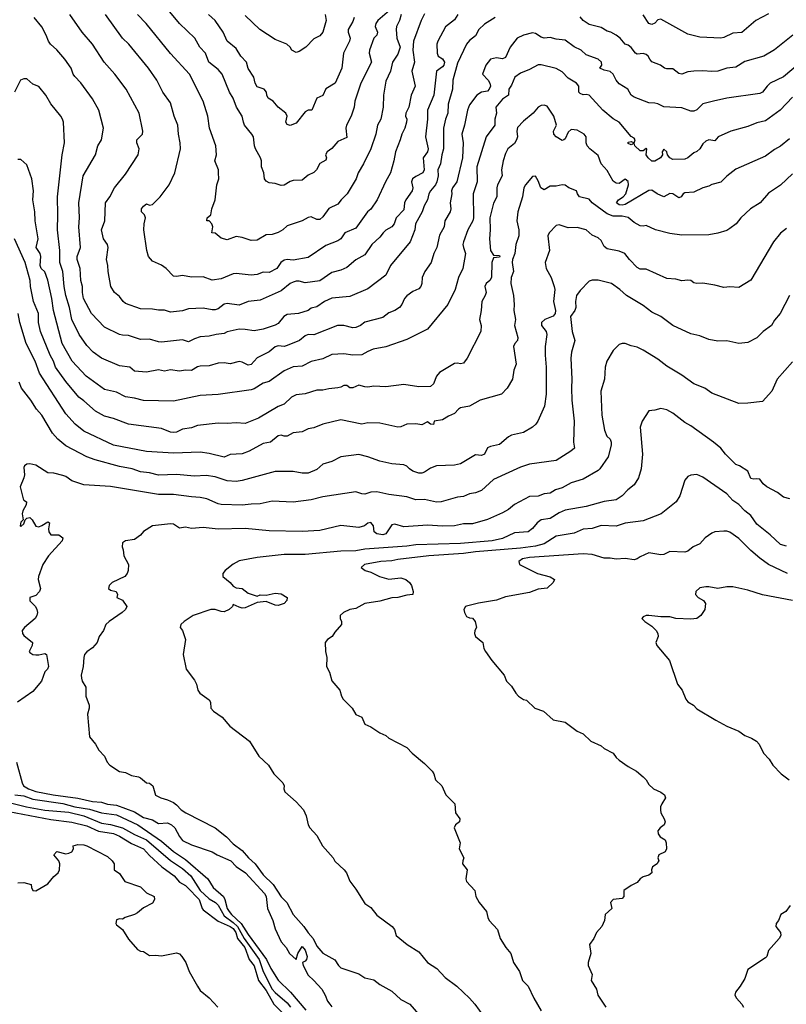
# Model space of a CAD drawing. Header units: metres. Extents: x -46681 to -43747, y -240911 to -237677.
# Tile 110 of 256: x -45780 to -45652, y -240269 to -240104. Entities that reach past the tile are written whole.
import ezdxf

# ---------------------------------------------------------------- set-up
doc = ezdxf.new("R2010")
doc.units = ezdxf.units.M
doc.layers.add('CONTOUR_INDEX', color=1, linetype='Continuous')
doc.layers.add('CONTOUR_INTER', color=3, linetype='Continuous')

msp = doc.modelspace()

# ---------------------------------------------------------------- linework, layer by layer
at = {"layer": 'CONTOUR_INDEX'}
for points, elevation in [([(-45718.1, -240102.55), (-45720.41, -240104.52), (-45720.77, -240105.02), (-45720.88, -240105.52), (-45720.47, -240106.52), (-45720.58, -240107.02), (-45721.1, -240107.52), (-45721.81, -240109.52), (-45721.86, -240110.02), (-45721.49, -240111.52), (-45723.26, -240115.02), (-45724.25, -240118.02), (-45724.39, -240119.02), (-45724.89, -240120.52), (-45725.67, -240122.02), (-45725.78, -240122.52), (-45725.6, -240124.13), (-45727.1, -240124.76), (-45728.1, -240125.95), (-45728.9, -240126.52), (-45729.16, -240127.02), (-45728.99, -240127.52), (-45729.1, -240127.88), (-45730.1, -240128.45), (-45730.66, -240129.52), (-45731.1, -240129.97), (-45732.1, -240130.41), (-45733.1, -240131.25), (-45734.6, -240131.29), (-45735.1, -240131.45), (-45736.1, -240132.06), (-45736.6, -240132.13), (-45737.6, -240131.78), (-45738.6, -240131.68), (-45739.1, -240131.39), (-45739.38, -240131.02), (-45739.47, -240130.02), (-45739.88, -240129.02), (-45739.87, -240128.02), (-45740.03, -240127.52), (-45740.89, -240126.02), (-45741.05, -240125.52), (-45741.24, -240124.02), (-45741.49, -240123.52), (-45742.69, -240122.02), (-45742.91, -240121.52), (-45743.09, -240120.52), (-45744.06, -240119.02), (-45744.61, -240117.52), (-45745.24, -240116.52), (-45746.46, -240113.52), (-45747.1, -240112.71), (-45748.68, -240111.52), (-45749.25, -240110.02), (-45750.16, -240109.02), (-45751.03, -240107.52), (-45753.58, -240105.02), (-45756.6, -240101.44)], 105), ([(-45649.1, -240111.03), (-45652.6, -240113.98), (-45654.83, -240115.02), (-45655.35, -240115.52), (-45656.1, -240116.55), (-45656.6, -240116.77), (-45662.1, -240117.54), (-45664.32, -240118.02), (-45666.1, -240118.5), (-45667.1, -240119.47), (-45667.6, -240119.68), (-45668.1, -240119.69), (-45669.6, -240119.17), (-45672.6, -240119), (-45673.6, -240118.49), (-45674.1, -240118.34), (-45675.1, -240118.33), (-45677.6, -240117.35), (-45678.1, -240117.02), (-45678.63, -240116.02), (-45680.1, -240115.13), (-45680.58, -240114.52), (-45681.1, -240113.49), (-45681.6, -240113.05), (-45682.6, -240112.86), (-45683.3, -240112.52), (-45682.99, -240112.02), (-45683.06, -240111.52), (-45683.62, -240111.02), (-45685.6, -240110.3), (-45686.42, -240109.52), (-45687.6, -240108.97), (-45689.1, -240107.82), (-45690.6, -240107.69), (-45691.6, -240107.36), (-45692.6, -240107.51), (-45693.1, -240107.34), (-45694.1, -240106.71), (-45694.6, -240106.59), (-45696.1, -240107.01), (-45697.14, -240107.52), (-45698.3, -240109.02), (-45699.1, -240110.74), (-45699.6, -240110.94), (-45700.6, -240110.81), (-45701.6, -240111.01), (-45702.36, -240112.02), (-45702.96, -240113.52), (-45701.96, -240114.52), (-45701.69, -240115.02), (-45701.62, -240115.52), (-45701.79, -240116.02), (-45702.1, -240116.36), (-45703.1, -240116.55), (-45703.9, -240117.02), (-45705.1, -240118.67), (-45705.45, -240119.52), (-45705.95, -240122.02), (-45706.39, -240123.52), (-45706.17, -240125.02), (-45706.25, -240127.52), (-45707.22, -240131.52), (-45707.95, -240132.52), (-45708.09, -240133.02), (-45708.05, -240133.52), (-45708.33, -240135.02), (-45708.22, -240136.02), (-45708.35, -240136.52), (-45709.21, -240138.02), (-45709.32, -240139.02), (-45710.1, -240140.46), (-45710.55, -240142.52), (-45711.04, -240143.52), (-45711.54, -240145.02), (-45712.55, -240146.52), (-45713.02, -240147.52), (-45713.05, -240148.52), (-45713.24, -240149.02), (-45713.6, -240149.42), (-45714.6, -240149.83), (-45715.6, -240150.55), (-45715.96, -240151.02), (-45716.39, -240152.02), (-45716.82, -240152.52), (-45717.58, -240153.02), (-45718.6, -240153.42), (-45719.6, -240154.18), (-45722.6, -240154.99), (-45723.31, -240155.52), (-45724.1, -240155.86), (-45724.6, -240155.94), (-45726.1, -240155.52), (-45727.19, -240155.52), (-45731.1, -240157.07), (-45732.1, -240157.02), (-45732.6, -240157.26), (-45733.52, -240158.02), (-45735.6, -240158.89), (-45736.1, -240159.05), (-45737.1, -240158.92), (-45737.6, -240159.09), (-45738.6, -240159.95), (-45740.6, -240160.96), (-45741.6, -240162.06), (-45742.1, -240162.16), (-45743.1, -240161.66), (-45743.6, -240161.55), (-45745.1, -240161.94), (-45746.1, -240161.79), (-45747.1, -240161.83), (-45748.6, -240162.27), (-45750.1, -240162.34), (-45750.6, -240162.46), (-45751.6, -240163.06), (-45752.6, -240163.01), (-45753.6, -240163.16), (-45755.1, -240162.96), (-45756.1, -240163.15), (-45757.1, -240162.96), (-45759.1, -240163.35), (-45761.1, -240163.17), (-45761.86, -240162.52), (-45763.6, -240162.29), (-45766.6, -240161), (-45768.04, -240160.02), (-45769.1, -240158.88), (-45770.36, -240157.02), (-45771.59, -240154.52), (-45771.98, -240152.52), (-45772.59, -240150.52), (-45772.85, -240149.02), (-45773.06, -240146.52), (-45773.59, -240145.02), (-45773.58, -240143.02), (-45773.99, -240139.52), (-45773.91, -240137.02), (-45773.99, -240134.02), (-45773.17, -240127.02), (-45772.8, -240125.02), (-45772.99, -240121.52), (-45773.12, -240121.02), (-45773.44, -240120.52), (-45775.1, -240118.49), (-45775.94, -240117.02), (-45777.1, -240115.59), (-45778.1, -240115.2), (-45779.1, -240114.3), (-45779.6, -240114.27), (-45780.14, -240114.52), (-45781.16, -240116.52)], 100), ([(-45651.61, -240150.52), (-45653.16, -240153.52), (-45654.1, -240154.65), (-45654.62, -240155.52), (-45656.02, -240156.52), (-45657.1, -240157.62), (-45658.6, -240158.39), (-45660.1, -240158.55), (-45662.1, -240158.1), (-45663.6, -240158.17), (-45665.1, -240157.85), (-45666.6, -240157.28), (-45668.1, -240156.95), (-45671.11, -240155.52), (-45673.13, -240154.02), (-45674.6, -240153.28), (-45676.1, -240152.18), (-45678.85, -240150.52), (-45679.95, -240149.52), (-45681.36, -240148.52), (-45683.6, -240147.95), (-45684.6, -240147.96), (-45685.1, -240148.15), (-45686.6, -240149.67), (-45687.2, -240150.52), (-45687.39, -240151.52), (-45687.33, -240152.52), (-45687.5, -240153.02), (-45688.23, -240154.02), (-45687.95, -240156.52), (-45687.51, -240158.02), (-45688.07, -240160.02), (-45688.19, -240161.02), (-45687.98, -240164.52), (-45688.07, -240166.02), (-45688, -240168.02), (-45687.63, -240171.52), (-45687.73, -240175.02), (-45687.57, -240176.02), (-45688.14, -240176.52), (-45690.6, -240178.13), (-45695.1, -240178.72), (-45696.6, -240179.23), (-45701.1, -240181.28), (-45703.1, -240183.12), (-45704.1, -240183.53), (-45705.1, -240183.7), (-45706.1, -240184.15), (-45707.1, -240184.23), (-45709.83, -240185.02), (-45710.6, -240185.08), (-45712.6, -240184.64), (-45714.1, -240184.69), (-45715.6, -240184.18), (-45718.6, -240183.78), (-45720.6, -240183.34), (-45721.6, -240183.4), (-45722.6, -240183.73), (-45723.1, -240183.69), (-45724.1, -240183.34), (-45729.6, -240184.19), (-45731.6, -240184.7), (-45734.6, -240185.05), (-45738.1, -240184.93), (-45740.1, -240185.36), (-45741.6, -240185.38), (-45743.1, -240185.58), (-45746.6, -240185.44), (-45747.1, -240185.35), (-45749.03, -240184.52), (-45750.1, -240184.27), (-45751.6, -240184.2), (-45754.6, -240183.79), (-45757.1, -240183.81), (-45765.1, -240182.48), (-45769.6, -240182.16), (-45771.6, -240181.52), (-45772.6, -240180.79), (-45773.1, -240180.61), (-45774.6, -240180.25), (-45775.6, -240180.19), (-45777.6, -240178.86), (-45778.6, -240178.67), (-45779.1, -240178.71), (-45779.49, -240179.02), (-45779.6, -240179.29), (-45779.51, -240180.52), (-45779.59, -240181.02), (-45780.22, -240182.52), (-45779.73, -240184.52), (-45779.6, -240184.74), (-45779.13, -240185.02), (-45779.22, -240185.52), (-45779.77, -240186.52), (-45779.86, -240187.02), (-45779.73, -240188.02), (-45780.1, -240188.43), (-45780.22, -240189.02), (-45780.1, -240189.16), (-45779.6, -240188.68), (-45779.37, -240188.02), (-45779.1, -240187.75), (-45778.6, -240187.61), (-45778.2, -240188.02), (-45777.6, -240189.08), (-45777.1, -240189.18), (-45776.6, -240189), (-45775.6, -240188.36), (-45775.31, -240188.52), (-45775.49, -240189.52), (-45775.42, -240190.02), (-45775.1, -240190.51), (-45773.75, -240190.52), (-45773.1, -240191.02), (-45773.18, -240191.52), (-45775.47, -240194.02), (-45776.41, -240195.52), (-45777.14, -240197.52), (-45777.18, -240198.02), (-45776.83, -240199.52), (-45776.97, -240200.02), (-45777.6, -240200.68), (-45778.59, -240201.02), (-45778.6, -240201.59), (-45777.68, -240202.52), (-45777.44, -240203.02), (-45777.3, -240203.52), (-45777.41, -240204.02), (-45777.73, -240204.52), (-45779.51, -240206.02), (-45779.86, -240206.52), (-45779.85, -240207.02), (-45779.6, -240207.39), (-45778.16, -240208.52), (-45778.19, -240209.02), (-45778.73, -240210.02), (-45778.6, -240210.2), (-45778.12, -240210.52), (-45777.6, -240210.61), (-45777.1, -240210.62), (-45776.1, -240210.37), (-45775.81, -240210.52), (-45775.48, -240212.52), (-45775.62, -240213.02), (-45776.1, -240213.42), (-45776.65, -240215.02), (-45778.1, -240216.74), (-45780.68, -240218.52)], 95), ([(-45651.1, -240201.51), (-45656.1, -240200.55), (-45658.6, -240199.81), (-45661.1, -240199.24), (-45662.1, -240199.22), (-45663.6, -240199.48), (-45665.1, -240199.21), (-45665.6, -240199.25), (-45666.6, -240199.41), (-45667.29, -240200.02), (-45667.33, -240200.52), (-45666.86, -240201.02), (-45666, -240201.52), (-45665.63, -240202.02), (-45665.78, -240203.02), (-45666.44, -240204.02), (-45667.1, -240204.5), (-45668.1, -240204.61), (-45670.6, -240204.5), (-45671.6, -240204.24), (-45673.1, -240204.23), (-45675.1, -240204), (-45675.6, -240204.03), (-45676.1, -240204.27), (-45676.27, -240204.52), (-45675.82, -240205.02), (-45674.6, -240205.83), (-45673.9, -240206.52), (-45673.64, -240207.02), (-45673.58, -240207.52), (-45673.97, -240208.52), (-45673.77, -240209.02), (-45671.69, -240211.52), (-45670.33, -240215.52), (-45669.54, -240216.52), (-45668.92, -240218.02), (-45668.6, -240218.43), (-45667.66, -240219.02), (-45667.1, -240219.6), (-45663.94, -240221.52), (-45662.1, -240222.55), (-45660.1, -240223.36), (-45659.1, -240224.07), (-45657.96, -240224.52), (-45657.11, -240225.02), (-45656.7, -240225.52), (-45655.94, -240227.02), (-45655.04, -240228.02), (-45654.4, -240229.02), (-45652.99, -240230.52), (-45651.68, -240231.52)], 90), ([(-45780.81, -240228.52), (-45779.9, -240232.02), (-45779.65, -240232.52), (-45778.82, -240233.02), (-45777.6, -240233.46), (-45774.72, -240234.02), (-45770.6, -240234.56), (-45768.1, -240235.14), (-45766.6, -240235.25), (-45765.6, -240235.55), (-45764.1, -240235.74), (-45761.1, -240236.87), (-45759.6, -240237.81), (-45758.1, -240238.16), (-45757.1, -240238.77), (-45755.6, -240238.67), (-45754.91, -240239.02), (-45754.36, -240239.52), (-45753.6, -240240.98), (-45753.1, -240241.63), (-45751.6, -240242.38), (-45748.1, -240243.51), (-45747.31, -240244.02), (-45745.02, -240245.02), (-45744.1, -240246), (-45742.56, -240247.02), (-45739.37, -240250.52), (-45739.12, -240251.02), (-45738.85, -240253.02), (-45737.99, -240255.02), (-45737.6, -240256.39), (-45736.6, -240258.59), (-45735.74, -240259.52), (-45735.2, -240260.52), (-45734.1, -240261.52), (-45733.82, -240260.52), (-45733.1, -240259.38), (-45732.6, -240259.95), (-45732.23, -240261.02), (-45732.37, -240261.52), (-45732.6, -240261.8), (-45733.03, -240262.02), (-45732.93, -240262.52), (-45732.1, -240264.16), (-45731.1, -240265.06), (-45729.81, -240266.52), (-45729.22, -240267.52), (-45728.82, -240268.52), (-45728.44, -240269.02), (-45728.1, -240269.42)], 95), ([(-45651.48, -240252.52), (-45652.21, -240253.52), (-45653.06, -240254.02), (-45653.47, -240255.02), (-45653.84, -240255.52), (-45653.9, -240256.02), (-45653.12, -240257.02), (-45653.09, -240257.52), (-45653.35, -240258.02), (-45655.12, -240260.02), (-45655.39, -240261.02), (-45655.6, -240261.25), (-45658.6, -240263.2), (-45659.1, -240264.73), (-45659.88, -240266.02), (-45660.66, -240267.02), (-45660.76, -240267.52), (-45660.48, -240268.02), (-45659.6, -240269.02), (-45659.33, -240269.52)], 90)]:
    msp.add_lwpolyline(points, dxfattribs=dict(at, elevation=elevation))
at = {"layer": 'CONTOUR_INTER'}
for points, elevation in [([(-45700.79, -240104.02), (-45702.6, -240105.15), (-45703.56, -240106.02), (-45704.1, -240107.09), (-45705.1, -240107.87), (-45705.63, -240108.52), (-45707.1, -240111.69), (-45707.89, -240114.52), (-45707.97, -240116.02), (-45708.68, -240118.52), (-45708.7, -240120.02), (-45709.14, -240121.02), (-45709.43, -240122.52), (-45709.44, -240126.02), (-45709.72, -240127.02), (-45709.94, -240128.52), (-45710.42, -240129.52), (-45710.36, -240130.52), (-45710.54, -240131.52), (-45710.77, -240132.02), (-45711.65, -240133.02), (-45711.88, -240133.52), (-45712.13, -240134.52), (-45712.71, -240135.52), (-45713.01, -240136.52), (-45714.12, -240138.52), (-45714.24, -240139.52), (-45715.04, -240141.52), (-45718.3, -240145.52), (-45719.1, -240147.1), (-45722.1, -240149.4), (-45725.1, -240150.66), (-45728.1, -240150.97), (-45729.34, -240151.52), (-45730.6, -240152.39), (-45731.6, -240152.62), (-45732.1, -240153.03), (-45733.7, -240153.52), (-45735.6, -240153.72), (-45736.12, -240154.02), (-45737.1, -240155.19), (-45737.6, -240155.49), (-45739.6, -240156.16), (-45741.1, -240156.42), (-45742.6, -240156.18), (-45743.6, -240156.16), (-45745.6, -240156.59), (-45746.1, -240156.85), (-45747.44, -240157.02), (-45748.6, -240157.33), (-45750.1, -240157.43), (-45751.1, -240157.74), (-45752.1, -240158.25), (-45753.1, -240157.93), (-45756.6, -240158.3), (-45757.1, -240158.27), (-45758.6, -240157.82), (-45760.1, -240157.87), (-45762.1, -240157.23), (-45763.1, -240157.17), (-45763.6, -240157.02), (-45766.1, -240155.79), (-45768.32, -240153.52), (-45769.62, -240151.02), (-45769.8, -240150.02), (-45769.79, -240149.02), (-45770.07, -240148.02), (-45770.2, -240146.02), (-45770.69, -240144.52), (-45770.67, -240144.02), (-45770.14, -240142.52), (-45770.43, -240139.02), (-45770.32, -240137.52), (-45770.4, -240135.02), (-45769.71, -240130.52), (-45767.63, -240127.02), (-45767.22, -240125.52), (-45766.64, -240124.52), (-45766.28, -240122.52), (-45767.05, -240119.52), (-45768.1, -240117.64), (-45770.1, -240114.94), (-45771.1, -240113.92), (-45771.36, -240113.52), (-45771.68, -240112.52), (-45772.75, -240111.02), (-45774.1, -240109.42), (-45775.13, -240108.52), (-45775.47, -240108.02), (-45775.85, -240107.02), (-45776.6, -240105.62), (-45777.86, -240104.02)], 101), ([(-45707.06, -240103.52), (-45707.6, -240104.41), (-45709.1, -240105.59), (-45710.41, -240108.02), (-45710.54, -240108.52), (-45710.52, -240110.02), (-45710.34, -240110.52), (-45709.6, -240110.93), (-45709.29, -240111.52), (-45709.4, -240112.02), (-45709.6, -240112.3), (-45710.6, -240113.02), (-45711.08, -240117.02), (-45712.12, -240119.52), (-45712.11, -240121.02), (-45712.46, -240124.02), (-45712.03, -240126.02), (-45712.14, -240126.52), (-45712.87, -240127.52), (-45712.67, -240129.52), (-45712.92, -240130.02), (-45714.1, -240130.6), (-45714.64, -240131.02), (-45714.79, -240131.52), (-45714.56, -240132.52), (-45714.7, -240133.02), (-45715.76, -240134.52), (-45715.95, -240135.02), (-45716.1, -240136.18), (-45717.34, -240137.52), (-45717.7, -240138.52), (-45718.1, -240139.04), (-45719.1, -240139.59), (-45719.56, -240140.02), (-45720.1, -240140.75), (-45721.45, -240142.02), (-45722.6, -240143.74), (-45724.1, -240144.56), (-45725.6, -240145.83), (-45726.6, -240146.31), (-45728.1, -240146.68), (-45730.1, -240148.07), (-45732.6, -240148.39), (-45733.6, -240148.15), (-45734.1, -240148.13), (-45734.6, -240148.27), (-45735.11, -240148.52), (-45736.6, -240149.76), (-45740.1, -240151.29), (-45742.1, -240151.5), (-45743.6, -240152.12), (-45745.6, -240151.88), (-45746.1, -240151.95), (-45747.1, -240152.73), (-45747.6, -240152.93), (-45748.1, -240152.94), (-45749.6, -240152.66), (-45752.1, -240152.77), (-45753.1, -240153.06), (-45755.1, -240153.28), (-45756.1, -240152.95), (-45757.1, -240152.99), (-45758.1, -240152.79), (-45760.1, -240152.76), (-45762.6, -240151.88), (-45763.01, -240151.52), (-45763.6, -240150.71), (-45764.42, -240150.02), (-45765.08, -240149.02), (-45765.53, -240146.52), (-45765.54, -240145.52), (-45765.81, -240144.52), (-45765.49, -240142.52), (-45765.64, -240142.02), (-45766.26, -240141.02), (-45766.62, -240139.52), (-45766.05, -240138.02), (-45765.96, -240135.02), (-45765.25, -240134.02), (-45764.45, -240132.52), (-45762.6, -240130.23), (-45760.51, -240127.02), (-45760.3, -240126.02), (-45760.74, -240125.02), (-45760.74, -240124.52), (-45759.76, -240123.52), (-45759.71, -240123.02), (-45760.32, -240120.02), (-45762.48, -240116.02), (-45764.37, -240113.52), (-45766.2, -240111.52), (-45768.13, -240108.52), (-45769.85, -240106.52), (-45771.9, -240103.52)], 102), ([(-45712.6, -240103.43), (-45713.17, -240104.52), (-45714.45, -240108.02), (-45714.58, -240109.52), (-45714.28, -240111.52), (-45714.74, -240113.02), (-45714.18, -240115.52), (-45714.87, -240117.02), (-45715.24, -240119.02), (-45715.74, -240120.02), (-45715.78, -240120.52), (-45715.6, -240121.02), (-45715.62, -240121.52), (-45715.91, -240122.52), (-45716.42, -240123.52), (-45716.67, -240124.52), (-45717.5, -240126.52), (-45717.74, -240128.02), (-45718.32, -240130.02), (-45719.16, -240131.52), (-45720.56, -240134.52), (-45721.6, -240136.06), (-45722.17, -240136.52), (-45724.1, -240139.28), (-45725.92, -240140.02), (-45726.6, -240141.02), (-45727.1, -240141.39), (-45729.1, -240142.16), (-45732.1, -240144.19), (-45734.6, -240144.6), (-45735.6, -240144.49), (-45736.1, -240144.64), (-45736.63, -240145.02), (-45737.32, -240146.02), (-45738.6, -240146.65), (-45739.6, -240146.62), (-45740.6, -240147.02), (-45741.6, -240147.12), (-45744.1, -240146.85), (-45744.6, -240146.9), (-45746.6, -240147.74), (-45748.1, -240147.94), (-45749.6, -240147.42), (-45751.6, -240147.44), (-45753.1, -240147.2), (-45754.1, -240147.36), (-45754.6, -240147.29), (-45755.79, -240146.02), (-45756.6, -240145.47), (-45758.1, -240144.8), (-45758.74, -240144.02), (-45759.07, -240143.02), (-45759.54, -240139.52), (-45759.5, -240138.52), (-45759.24, -240137.52), (-45759.41, -240137.02), (-45759.96, -240136.52), (-45759.95, -240136.02), (-45759.6, -240135.57), (-45759.1, -240135.2), (-45758.6, -240135.4), (-45758.1, -240135.31), (-45756.8, -240134.02), (-45755.33, -240132.02), (-45754.34, -240130.02), (-45753.44, -240126.02), (-45753.46, -240125.02), (-45753.75, -240123.52), (-45753.84, -240122.02), (-45754.5, -240120.52), (-45755.1, -240118.32), (-45756.35, -240116.52), (-45757.39, -240114.52), (-45758.79, -240112.52), (-45762.07, -240108.52), (-45763.1, -240107.49), (-45765.97, -240103.52)], 103), ([(-45716.52, -240103.52), (-45716.83, -240104.52), (-45717.33, -240105.52), (-45717.39, -240106.02), (-45717.23, -240107.52), (-45716.72, -240109.02), (-45717.1, -240110.17), (-45717.97, -240111.52), (-45718.31, -240113.02), (-45719.1, -240114.67), (-45719.49, -240117.02), (-45719.54, -240119.02), (-45719.9, -240121.02), (-45720.47, -240122.02), (-45720.75, -240123.52), (-45721.62, -240126.02), (-45722.83, -240128.52), (-45723.72, -240130.02), (-45724.07, -240131.02), (-45725.55, -240133.52), (-45726.57, -240134.52), (-45727.1, -240135.24), (-45728.6, -240135.97), (-45729.6, -240137.37), (-45730.1, -240137.84), (-45730.6, -240137.79), (-45731.6, -240137.37), (-45732.1, -240137.49), (-45733.1, -240138.02), (-45735.6, -240138.85), (-45736.31, -240139.52), (-45737.1, -240140.01), (-45738.1, -240140.32), (-45739.1, -240140.39), (-45740.6, -240141.28), (-45741.6, -240141.34), (-45743.1, -240140.8), (-45744.1, -240140.68), (-45745.6, -240141.24), (-45746.6, -240140.94), (-45747.6, -240140.11), (-45748.15, -240140.02), (-45748, -240139.02), (-45748.16, -240138.52), (-45748.6, -240138.06), (-45749.02, -240138.02), (-45748.94, -240137.52), (-45748.35, -240137.02), (-45748.15, -240136.02), (-45747.6, -240134.54), (-45747.33, -240132.02), (-45747.03, -240131.02), (-45747.04, -240130.02), (-45747.09, -240129.52), (-45747.7, -240128.02), (-45747.37, -240127.02), (-45747.53, -240125.52), (-45748.54, -240122.52), (-45748.87, -240120.52), (-45749.64, -240118.02), (-45751.93, -240113.52), (-45755.1, -240110.05), (-45759.16, -240105.02), (-45760.62, -240103.52)], 104), ([(-45724.41, -240104.02), (-45724.6, -240104.72), (-45725.38, -240106.02), (-45725.37, -240106.52), (-45725.06, -240107.52), (-45725.16, -240108.02), (-45726.19, -240110.02), (-45726.42, -240112.52), (-45727.56, -240115.02), (-45729.1, -240115.94), (-45729.6, -240117.08), (-45730.62, -240117.52), (-45731.48, -240119.52), (-45732.1, -240119.54), (-45732.6, -240119.79), (-45734.1, -240121.72), (-45735.1, -240122.09), (-45735.6, -240121.92), (-45735.78, -240121.52), (-45735.61, -240120.52), (-45735.79, -240120.02), (-45737.09, -240119.02), (-45737.92, -240118.02), (-45738.78, -240117.52), (-45739, -240117.02), (-45739.02, -240116.52), (-45739.41, -240116.02), (-45740.6, -240115.61), (-45740.96, -240115.02), (-45741.18, -240114.02), (-45742.1, -240112.55), (-45742.4, -240111.52), (-45743.33, -240110.52), (-45744.1, -240109.21), (-45745.6, -240108.01), (-45746.27, -240106.52), (-45747.61, -240104.52), (-45748.74, -240103.52)], 106), ([(-45729.25, -240103.52), (-45729.07, -240104.52), (-45729.6, -240106.52), (-45730.1, -240107.11), (-45731.1, -240107.58), (-45732.47, -240109.02), (-45733.6, -240109.71), (-45734.1, -240109.87), (-45734.78, -240109.52), (-45735.07, -240109.02), (-45735.66, -240108.52), (-45737.6, -240107.74), (-45740.13, -240106.02), (-45742.6, -240103.73)], 107), ([(-45651.05, -240107.02), (-45654.1, -240109.44), (-45655.93, -240110.52), (-45659.1, -240111.37), (-45660.6, -240112.32), (-45662.1, -240112.49), (-45663.6, -240113.04), (-45664.6, -240113.08), (-45666.1, -240112.93), (-45667.6, -240113), (-45668.6, -240113.12), (-45669.6, -240113.54), (-45670.1, -240113.43), (-45671.1, -240112.64), (-45672.1, -240112.65), (-45672.5, -240112.52), (-45673.19, -240112.02), (-45674.6, -240111.43), (-45674.98, -240111.02), (-45675.22, -240110.52), (-45675.6, -240110.2), (-45676.1, -240110.05), (-45677.1, -240110.19), (-45677.38, -240110.02), (-45678.1, -240109.04), (-45678.6, -240108.68), (-45679.1, -240108.52), (-45679.91, -240107.52), (-45680.6, -240107.02), (-45681.48, -240106.52), (-45682.1, -240106.34), (-45683.1, -240105.69), (-45685.1, -240105.23), (-45686.09, -240104.52), (-45686.6, -240103.94)], 101), ([(-45655.1, -240103.43), (-45657.25, -240104.52), (-45659.6, -240106.56), (-45661.1, -240106.65), (-45662.6, -240107.38), (-45663.1, -240107.48), (-45666.6, -240107.31), (-45668.6, -240106.82), (-45673.1, -240104.3), (-45673.6, -240104.41), (-45674.1, -240104.97), (-45674.6, -240105.23), (-45675.1, -240105.05), (-45676.1, -240103.61)], 102), ([(-45651.1, -240117.38), (-45653.18, -240119.52), (-45655.6, -240121.29), (-45657.1, -240121.67), (-45658.6, -240122.29), (-45661.4, -240123.02), (-45663.51, -240124.02), (-45664.1, -240124.68), (-45665.1, -240124.5), (-45665.6, -240124.7), (-45666.1, -240125.15), (-45666.6, -240125.98), (-45667.1, -240126.44), (-45667.6, -240126.68), (-45668.59, -240127.52), (-45669.1, -240127.71), (-45671.1, -240127.78), (-45671.63, -240127.52), (-45672.01, -240127.02), (-45672.12, -240126.52), (-45672.6, -240126.08), (-45672.89, -240126.52), (-45672.85, -240127.02), (-45673.16, -240127.52), (-45674.1, -240128.08), (-45674.6, -240128.04), (-45675.25, -240127.52), (-45675.57, -240127.02), (-45675.48, -240126.02), (-45675.6, -240125.93), (-45676.1, -240126.33), (-45676.6, -240126.32), (-45677.47, -240125.52), (-45677.6, -240125.05), (-45678.1, -240125.35), (-45678.6, -240125.12), (-45678.6, -240124.87), (-45678.1, -240124.78), (-45677.6, -240125), (-45677.44, -240124.52), (-45677.6, -240124.24), (-45678.1, -240123.91), (-45680.08, -240121.52), (-45681.1, -240121.01), (-45682.8, -240119.52), (-45685.09, -240117.02), (-45685.6, -240116.9), (-45686.1, -240116.96), (-45686.6, -240116.76), (-45686.81, -240116.52), (-45686.82, -240115.52), (-45687.22, -240115.02), (-45688.6, -240114.18), (-45689.6, -240113.13), (-45690.6, -240112.54), (-45693.1, -240111.95), (-45693.6, -240111.95), (-45695.1, -240112.75), (-45696.6, -240113.36), (-45697.53, -240114.02), (-45698.1, -240115.35), (-45698.54, -240116.02), (-45698.58, -240117.02), (-45699.6, -240117.68), (-45700.68, -240119.02), (-45700.61, -240120.02), (-45700.86, -240121.02), (-45700.86, -240122.02), (-45702.34, -240124.02), (-45703.9, -240129.02), (-45703.84, -240131.52), (-45704.51, -240133.52), (-45704.43, -240137.52), (-45704.57, -240138.02), (-45705.41, -240139.52), (-45706.12, -240141.52), (-45706.21, -240142.02), (-45706.13, -240142.52), (-45705.77, -240143.52), (-45706.2, -240146.02), (-45706.92, -240147.52), (-45707.52, -240149.52), (-45708.73, -240152.02), (-45712.1, -240156.16), (-45715.6, -240157.89), (-45719.1, -240159.11), (-45721.21, -240159.52), (-45722.1, -240159.86), (-45723.1, -240160.44), (-45724.6, -240160.49), (-45726.1, -240160.29), (-45728.1, -240160.39), (-45729.6, -240161.1), (-45731.6, -240161.55), (-45733.1, -240162.34), (-45734.6, -240162.42), (-45736.1, -240163.11), (-45738.6, -240164.92), (-45739.6, -240165.18), (-45741.1, -240166.13), (-45741.6, -240166.29), (-45747.1, -240167.08), (-45750.1, -240167.25), (-45754.6, -240168.19), (-45759.6, -240168.09), (-45761.1, -240167.68), (-45762.6, -240167.48), (-45764.1, -240166.67), (-45766.1, -240166.26), (-45769.19, -240164.02), (-45771.53, -240161.52), (-45773.2, -240158.52), (-45774.67, -240153.02), (-45774.93, -240151.02), (-45775.6, -240147.94), (-45776.1, -240146.58), (-45776.69, -240146.02), (-45776.86, -240145.52), (-45776.77, -240144.02), (-45776.88, -240143.52), (-45777.52, -240142.52), (-45777.23, -240141.02), (-45777.72, -240138.02), (-45777.77, -240136.52), (-45778.1, -240134.52), (-45777.97, -240133.02), (-45778.29, -240131.02), (-45779.1, -240128.65), (-45780.1, -240127.79), (-45780.6, -240127.77)], 99), ([(-45651.6, -240124.32), (-45653.1, -240125.58), (-45654.1, -240126.12), (-45655.6, -240127.22), (-45660.6, -240129.4), (-45662.1, -240130.55), (-45663.1, -240131.56), (-45664.6, -240131.95), (-45665.1, -240132.25), (-45666.1, -240132.52), (-45667.6, -240133.26), (-45669.1, -240133.36), (-45669.37, -240133.52), (-45669.71, -240134.02), (-45670.1, -240134.2), (-45671.1, -240133.53), (-45671.6, -240133.47), (-45672.6, -240134.03), (-45673.71, -240133.52), (-45674.6, -240132.92), (-45675.1, -240132.95), (-45679.1, -240135.29), (-45679.6, -240135.44), (-45680.1, -240135.34), (-45680.56, -240135.02), (-45680.2, -240134.52), (-45679.41, -240134.02), (-45678.98, -240133.52), (-45678.55, -240132.02), (-45678.6, -240131.47), (-45679.1, -240131.06), (-45680.1, -240131.79), (-45680.6, -240131.74), (-45681.1, -240131.4), (-45682.1, -240129.63), (-45683.07, -240128.52), (-45683.6, -240127.12), (-45684.99, -240126.02), (-45685.41, -240125.52), (-45685.59, -240125.02), (-45685.62, -240124.02), (-45685.94, -240123.52), (-45687.1, -240122.89), (-45688.1, -240122.79), (-45688.6, -240123.21), (-45689.1, -240124.34), (-45689.36, -240124.52), (-45689.6, -240124.61), (-45690.62, -240124.02), (-45691.03, -240123.52), (-45691.07, -240123.02), (-45690.57, -240122.02), (-45691, -240120.52), (-45692.1, -240118.89), (-45692.6, -240118.7), (-45693.1, -240118.76), (-45693.6, -240119.04), (-45694.47, -240120.02), (-45696.1, -240121.37), (-45697.1, -240122.41), (-45697.19, -240123.02), (-45697.09, -240124.02), (-45697.23, -240124.52), (-45697.6, -240125.11), (-45698.67, -240126.02), (-45699.1, -240126.76), (-45699.5, -240128.02), (-45699.74, -240129.52), (-45699.62, -240130.52), (-45700.4, -240132.02), (-45700.53, -240132.52), (-45700.56, -240134.02), (-45701.1, -240135.06), (-45701.68, -240137.52), (-45701.64, -240139.52), (-45701.76, -240141.02), (-45701.6, -240142.98), (-45701.1, -240143.8), (-45700.1, -240143.81), (-45700.03, -240144.02), (-45700.1, -240144.12), (-45701.1, -240144.25), (-45701.35, -240145.02), (-45701.45, -240147.52), (-45701.7, -240148.02), (-45702.3, -240148.52), (-45702.55, -240149.02), (-45702.32, -240150.02), (-45702.47, -240150.52), (-45703.06, -240151.52), (-45703.13, -240153.02), (-45703.43, -240154.52), (-45703.14, -240155.52), (-45703.22, -240156.52), (-45705.52, -240161.02), (-45706.1, -240161.82), (-45706.6, -240161.95), (-45707.1, -240161.83), (-45707.6, -240161.88), (-45710.1, -240163.37), (-45710.64, -240164.02), (-45711.1, -240165.29), (-45711.6, -240165.74), (-45713.6, -240165.77), (-45716.1, -240165.39), (-45719.1, -240165.78), (-45721.1, -240165.68), (-45722.1, -240165.82), (-45722.6, -240165.81), (-45723.6, -240165.49), (-45724.6, -240165.95), (-45725.1, -240165.97), (-45725.6, -240165.55), (-45726.1, -240165.57), (-45726.6, -240165.86), (-45727.1, -240165.97), (-45728.6, -240166.11), (-45729.6, -240166.36), (-45730.6, -240166.37), (-45732.6, -240166.96), (-45734.1, -240167.1), (-45734.87, -240167.52), (-45736.1, -240168.7), (-45737.1, -240169.08), (-45740.4, -240171.02), (-45742.6, -240171.93), (-45744.1, -240171.79), (-45745.6, -240171.94), (-45747.1, -240171.87), (-45750.6, -240172.23), (-45751.6, -240172.64), (-45753.1, -240172.87), (-45754.1, -240173.35), (-45754.6, -240173.43), (-45755.1, -240173.36), (-45756.6, -240172.78), (-45762.1, -240172.03), (-45764.6, -240171.09), (-45766.1, -240170.67), (-45767.6, -240169.87), (-45769.6, -240168.11), (-45770.43, -240167.52), (-45772.6, -240164.9), (-45774.29, -240162.52), (-45774.64, -240161.52), (-45775.21, -240160.52), (-45776.8, -240156.52), (-45777.15, -240155.02), (-45777.17, -240153.52), (-45777.97, -240151.52), (-45778.5, -240149.02), (-45778.54, -240148.02), (-45779.37, -240145.02), (-45781.19, -240141.02)], 98), ([(-45651.1, -240130.19), (-45653.1, -240132.06), (-45655.1, -240133.4), (-45656.53, -240135.02), (-45658.11, -240136.02), (-45659.74, -240137.52), (-45660.55, -240138.52), (-45661.6, -240139.33), (-45662.1, -240139.63), (-45663.6, -240140.12), (-45665.1, -240140.4), (-45669.6, -240140.46), (-45671.6, -240140.16), (-45674.02, -240139.52), (-45675.6, -240138.8), (-45676.1, -240138.93), (-45676.6, -240138.86), (-45677.6, -240138.31), (-45678.6, -240137.5), (-45679.6, -240137.25), (-45681.1, -240137.23), (-45682.1, -240136.89), (-45684.6, -240135.04), (-45685.1, -240134.44), (-45686.74, -240134.02), (-45687.06, -240133.52), (-45687.2, -240133.02), (-45688.52, -240132.52), (-45689.1, -240132.1), (-45689.6, -240132), (-45690.6, -240132.26), (-45691.6, -240132.24), (-45692.6, -240132.85), (-45693.16, -240132.52), (-45693.6, -240131.33), (-45694.1, -240130.58), (-45694.6, -240130.63), (-45695.77, -240132.02), (-45696.05, -240132.52), (-45696.26, -240134.02), (-45697.05, -240136.52), (-45697.17, -240138.02), (-45696.87, -240139.52), (-45696.85, -240140.52), (-45697.36, -240142.02), (-45697.53, -240143.52), (-45697.91, -240144.52), (-45697.95, -240145.02), (-45697.75, -240146.52), (-45698.16, -240147.52), (-45698.21, -240148.52), (-45697.76, -240150.52), (-45697.63, -240152.02), (-45697.69, -240153.02), (-45697.44, -240154.52), (-45697.58, -240155.52), (-45697, -240157.52), (-45697.06, -240158.02), (-45697.51, -240158.52), (-45697.74, -240159.02), (-45697.3, -240162.02), (-45697.67, -240163.02), (-45697.89, -240164.52), (-45698.81, -240166.02), (-45699.75, -240167.02), (-45703.34, -240168.02), (-45705.1, -240169.01), (-45706.6, -240169.3), (-45706.97, -240169.52), (-45707.6, -240170.26), (-45708.6, -240170.7), (-45709.6, -240171.33), (-45710.99, -240171.52), (-45711.1, -240172.07), (-45711.6, -240172.04), (-45712.1, -240171.64), (-45713.1, -240172.17), (-45714.1, -240171.97), (-45715.6, -240172.01), (-45716.6, -240172.48), (-45717.1, -240172.55), (-45720.1, -240171.86), (-45722.1, -240171.81), (-45723.1, -240172.04), (-45726.6, -240171.31), (-45729.63, -240172.02), (-45731.1, -240172.65), (-45732.1, -240172.81), (-45733.1, -240173.29), (-45734.6, -240173.49), (-45735.6, -240174.04), (-45736.1, -240174.05), (-45736.6, -240173.89), (-45737.1, -240174), (-45738.38, -240175.02), (-45739.6, -240175.25), (-45741.96, -240176.52), (-45743.1, -240176.98), (-45745.1, -240177.1), (-45746.1, -240177.55), (-45748.6, -240176.95), (-45750.1, -240176.73), (-45754.6, -240176.88), (-45759.1, -240176.59), (-45764.6, -240175.56), (-45769.6, -240173.21), (-45771.05, -240172.02), (-45772.6, -240170.32), (-45776.96, -240163.52), (-45777.72, -240161.52), (-45779.2, -240158.52), (-45780.25, -240155.02), (-45780.57, -240153.52)], 97), ([(-45652.1, -240139.33), (-45653.1, -240140.08), (-45654.3, -240141.52), (-45658.1, -240147.96), (-45660.1, -240149.16), (-45661.6, -240149.07), (-45662.6, -240149.19), (-45664.1, -240148.78), (-45666.1, -240148.44), (-45667.1, -240148.52), (-45667.6, -240148.4), (-45668.1, -240148.03), (-45668.6, -240147.93), (-45669.6, -240148.07), (-45670.6, -240147.8), (-45672.1, -240147.68), (-45675.6, -240146.14), (-45676.6, -240146.11), (-45677.1, -240145.85), (-45678.36, -240144.52), (-45679.12, -240143.52), (-45680.1, -240143.12), (-45682.1, -240142.71), (-45682.6, -240142.31), (-45683.1, -240141.33), (-45683.6, -240140.9), (-45684.6, -240140.44), (-45685.6, -240139.53), (-45687.1, -240139.13), (-45688.6, -240139.18), (-45690.1, -240138.7), (-45690.6, -240138.84), (-45691.79, -240140.02), (-45692.03, -240140.52), (-45691.75, -240143.02), (-45692.47, -240145.02), (-45692.29, -240146.02), (-45691.47, -240147.52), (-45690.94, -240149.02), (-45690.83, -240149.52), (-45691.05, -240151.52), (-45690.71, -240153.02), (-45690.79, -240153.52), (-45691.1, -240153.96), (-45692.49, -240154.52), (-45693.05, -240155.02), (-45693.07, -240155.52), (-45692.29, -240156.52), (-45692.18, -240157.02), (-45692.47, -240159.02), (-45692.47, -240160.52), (-45692.27, -240162.52), (-45692.28, -240167.02), (-45692.58, -240169.02), (-45693.71, -240171.52), (-45694.02, -240172.02), (-45694.6, -240172.52), (-45696.1, -240173.44), (-45698.1, -240173.88), (-45698.6, -240174.15), (-45700.1, -240175.42), (-45701.6, -240175.75), (-45702.1, -240176), (-45702.6, -240177.02), (-45703.1, -240177.26), (-45704.1, -240177.17), (-45706.6, -240178.66), (-45707.6, -240178.9), (-45710.6, -240179.02), (-45711.6, -240179.36), (-45712.6, -240180.08), (-45713.1, -240180.23), (-45713.6, -240180.21), (-45714.6, -240179.88), (-45715.15, -240179.52), (-45715.6, -240179.05), (-45716.1, -240178.81), (-45718.1, -240178.68), (-45720.1, -240178.21), (-45722.1, -240177.48), (-45723.6, -240177.1), (-45726.6, -240177.51), (-45728.1, -240178.26), (-45729.6, -240178.71), (-45730.6, -240179.6), (-45732.1, -240180.25), (-45733.1, -240180.25), (-45734.6, -240179.92), (-45737.6, -240179.92), (-45743.1, -240181.47), (-45744.1, -240181.63), (-45745.6, -240181.5), (-45747.6, -240180.84), (-45749.1, -240180.6), (-45751.1, -240180.71), (-45754.1, -240180.42), (-45757.1, -240180.54), (-45758.6, -240180.18), (-45760.1, -240179.98), (-45761.52, -240179.52), (-45763.6, -240179.13), (-45767.67, -240178.02), (-45769.1, -240177.48), (-45772.6, -240175.67), (-45773.91, -240174.52), (-45774.79, -240173.52), (-45776.58, -240170.52), (-45777.46, -240169.52), (-45778.44, -240168.02), (-45780.02, -240166.02), (-45780.37, -240165.02)], 96), ([(-45651.1, -240161.6), (-45653.66, -240164.52), (-45654.54, -240166.52), (-45656.1, -240168.24), (-45658.6, -240168.54), (-45660.1, -240168.55), (-45664.6, -240166.84), (-45665.77, -240166.02), (-45667.6, -240165.27), (-45669.6, -240163.84), (-45672.1, -240162.34), (-45673.6, -240161.16), (-45676.1, -240159.65), (-45677.1, -240159.14), (-45678.1, -240158.94), (-45679.1, -240158.52), (-45679.6, -240158.55), (-45680.1, -240158.73), (-45681.1, -240159.7), (-45682.15, -240161.52), (-45682.43, -240162.52), (-45682.56, -240164.52), (-45683.15, -240166.52), (-45682.98, -240170.52), (-45682.54, -240173.02), (-45682.17, -240174.02), (-45681.59, -240174.52), (-45681.4, -240175.02), (-45681.42, -240175.52), (-45681.95, -240177.52), (-45683.31, -240179.52), (-45683.6, -240179.8), (-45686.1, -240181.25), (-45688.1, -240181.86), (-45689.6, -240182.66), (-45690.74, -240183.02), (-45691.6, -240183.57), (-45692.6, -240183.7), (-45693.6, -240184.07), (-45695.1, -240184.13), (-45697.6, -240185.48), (-45698.6, -240186.29), (-45699.6, -240186.86), (-45702.1, -240187.95), (-45704.6, -240188.68), (-45706.1, -240188.72), (-45707.6, -240189.02), (-45709.6, -240189.11), (-45712.1, -240188.92), (-45716.1, -240189.19), (-45717.6, -240188.74), (-45718.1, -240188.88), (-45719.1, -240190.39), (-45719.6, -240190.55), (-45720.6, -240190.38), (-45721.06, -240190.02), (-45721.16, -240189.02), (-45721.6, -240188.47), (-45722.1, -240188.61), (-45722.64, -240189.02), (-45723.6, -240189.31), (-45726.6, -240189), (-45730.1, -240189.82), (-45733.1, -240189.96), (-45738.6, -240189.87), (-45742.6, -240189.49), (-45747.1, -240189.6), (-45749.6, -240189.32), (-45751.6, -240189.46), (-45752.6, -240189.25), (-45753.6, -240189.4), (-45754.6, -240188.77), (-45755.1, -240188.67), (-45758.1, -240189.02), (-45759.6, -240190), (-45760.1, -240190.58), (-45761.1, -240191.29), (-45762.6, -240191.55), (-45763.1, -240191.87), (-45763.19, -240192.52), (-45763, -240193.02), (-45762.89, -240194.02), (-45762.13, -240195.52), (-45762.16, -240196.52), (-45762.32, -240197.02), (-45762.73, -240197.52), (-45764.81, -240198.52), (-45765.34, -240199.02), (-45765.46, -240199.52), (-45765.1, -240199.81), (-45764.19, -240200.02), (-45763.97, -240200.52), (-45764.03, -240201.02), (-45763.1, -240201.47), (-45762.37, -240202.52), (-45762.62, -240203.02), (-45763.18, -240203.52), (-45765.36, -240205.02), (-45765.87, -240205.52), (-45766.3, -240206.52), (-45767.02, -240207.52), (-45767.34, -240208.52), (-45768.1, -240209.41), (-45769.1, -240210.08), (-45769.46, -240210.52), (-45769.58, -240211.02), (-45769.67, -240212.52), (-45770.01, -240214.02), (-45769.99, -240214.52), (-45769.85, -240215.02), (-45769.22, -240216.02), (-45769.26, -240217.52), (-45768.7, -240219.02), (-45768.66, -240219.52), (-45768.94, -240220.52), (-45768.6, -240224.29), (-45767.6, -240225.52), (-45767.09, -240226.52), (-45766.1, -240227.52), (-45765.66, -240228.52), (-45765.24, -240229.02), (-45763.6, -240230.12), (-45762.6, -240230.29), (-45761.6, -240230.76), (-45760.45, -240231.02), (-45760.1, -240231.18), (-45759.1, -240232.02), (-45758.6, -240232.07), (-45758.05, -240232.52), (-45757.6, -240234.08), (-45756.71, -240234.52), (-45755.6, -240234.82), (-45754.6, -240235.31), (-45754.1, -240235.67), (-45753.32, -240236.52), (-45752.53, -240237.02), (-45747.6, -240239.51), (-45745.73, -240241.02), (-45744.6, -240242.2), (-45743.1, -240243.29), (-45742.03, -240244.52), (-45740.94, -240245.52), (-45739.6, -240247.38), (-45737.95, -240249.02), (-45736.6, -240251.07), (-45735.64, -240252.02), (-45734.6, -240254.01), (-45732.8, -240256.02), (-45732.1, -240257.07), (-45731.23, -240258.02), (-45730.6, -240259.32), (-45729.6, -240260.46), (-45727.6, -240261.57), (-45727, -240262.52), (-45726.6, -240262.93), (-45723.6, -240263.91), (-45722.6, -240264.61), (-45721.1, -240264.92), (-45720.1, -240265.69), (-45718.1, -240266.85), (-45716.6, -240268.2), (-45715.1, -240269.02), (-45712.89, -240271.52)], 94), ([(-45651.58, -240184.52), (-45652.6, -240184.25), (-45653.6, -240183.43), (-45655.43, -240182.52), (-45656, -240182.02), (-45656.6, -240181.24), (-45657.1, -240181.15), (-45657.6, -240181.24), (-45658.1, -240181.1), (-45658.6, -240179.9), (-45659.96, -240179.02), (-45660.6, -240178.75), (-45662.32, -240177.02), (-45663.1, -240176.04), (-45664.3, -240175.02), (-45668.1, -240172.33), (-45669.1, -240171.77), (-45671.1, -240170.17), (-45672.1, -240169.62), (-45673.1, -240169.39), (-45674.1, -240169.71), (-45675.1, -240169.78), (-45676.24, -240171.52), (-45676.6, -240172.52), (-45676.21, -240177.02), (-45676.41, -240179.52), (-45676.88, -240181.02), (-45677.6, -240182.19), (-45678.66, -240183.02), (-45679.56, -240184.02), (-45680.6, -240184.66), (-45682.6, -240184.96), (-45685.6, -240185.77), (-45689.1, -240186.41), (-45690.1, -240186.83), (-45691.6, -240187.78), (-45693.1, -240188.02), (-45693.77, -240188.52), (-45694.6, -240189.5), (-45695.28, -240190.02), (-45697.6, -240190.22), (-45699.6, -240191.12), (-45701.34, -240191.52), (-45706.6, -240192), (-45714.1, -240192.2), (-45715.6, -240192.43), (-45722.6, -240192.95), (-45724.1, -240193.21), (-45726.6, -240193.26), (-45732.6, -240193.81), (-45736.1, -240193.84), (-45740.6, -240194.3), (-45743.6, -240194.89), (-45744.6, -240195.46), (-45745.95, -240196.52), (-45746.36, -240197.02), (-45746.32, -240197.52), (-45745.11, -240198.52), (-45744.6, -240199.11), (-45744.1, -240199.42), (-45743.1, -240199.5), (-45742.1, -240200.3), (-45740.6, -240200.79), (-45740.1, -240200.57), (-45739.1, -240200.63), (-45737.6, -240200.28), (-45736.6, -240200.4), (-45735.57, -240201.02), (-45735.65, -240201.52), (-45736.1, -240202.02), (-45737.1, -240202.36), (-45737.6, -240202.32), (-45739.1, -240201.7), (-45740.6, -240201.87), (-45742.6, -240202.74), (-45743.1, -240202.77), (-45743.6, -240202.64), (-45744.6, -240202.18), (-45744.72, -240202.52), (-45745.27, -240203.02), (-45746.1, -240203.38), (-45746.6, -240203.34), (-45747.6, -240202.99), (-45748.36, -240203.02), (-45751.27, -240204.02), (-45752.81, -240205.02), (-45753.35, -240205.52), (-45753.49, -240206.02), (-45753.07, -240206.52), (-45752.57, -240208.02), (-45752.95, -240210.52), (-45752.46, -240213.02), (-45751.1, -240214.82), (-45750.75, -240215.52), (-45750.5, -240216.52), (-45750.16, -240217.02), (-45748.6, -240218.11), (-45748.38, -240218.52), (-45748.36, -240219.52), (-45747.89, -240220.02), (-45746.43, -240221.02), (-45745.17, -240222.52), (-45741.88, -240225.02), (-45740.3, -240227.52), (-45738.72, -240229.02), (-45737.81, -240230.52), (-45736.33, -240232.02), (-45736.09, -240232.52), (-45736.16, -240233.02), (-45735.96, -240233.52), (-45734.1, -240235.19), (-45732.87, -240236.52), (-45732.42, -240237.52), (-45732.1, -240239.02), (-45731.81, -240239.52), (-45730.6, -240240.8), (-45729.69, -240242.52), (-45727.87, -240244.52), (-45727.6, -240245.11), (-45726.03, -240246.52), (-45725.67, -240247.02), (-45725.1, -240248.46), (-45724.1, -240249.75), (-45722.6, -240252.15), (-45721.6, -240252.85), (-45720.6, -240254.12), (-45718.04, -240256.02), (-45717.67, -240256.52), (-45717.39, -240257.52), (-45715.54, -240259.02), (-45713.6, -240260.27), (-45712.1, -240262.02), (-45710.55, -240263.02), (-45709.15, -240264.52), (-45707.23, -240266.02), (-45705.1, -240268.02), (-45704.2, -240269.02), (-45702.04, -240272.02)], 93), ([(-45652.1, -240192.44), (-45653.1, -240192.14), (-45654.87, -240190.52), (-45657.1, -240188.74), (-45658.1, -240187.31), (-45659.1, -240186.53), (-45660.1, -240185.45), (-45661.1, -240184.79), (-45662.1, -240183.7), (-45666.1, -240180.88), (-45667.1, -240180.47), (-45668.1, -240180.58), (-45668.6, -240180.78), (-45669.1, -240181.41), (-45669.94, -240184.02), (-45670.55, -240185.02), (-45673.06, -240187.02), (-45676.1, -240188.17), (-45679.1, -240188.56), (-45680.6, -240189.1), (-45683.1, -240188.95), (-45684.6, -240189.47), (-45686.1, -240189.6), (-45687.6, -240190.28), (-45690.6, -240190.76), (-45692.64, -240192.02), (-45694.1, -240192.42), (-45696.6, -240192.75), (-45704.1, -240193.36), (-45706.1, -240193.67), (-45711.93, -240194.02), (-45717.1, -240194.64), (-45718.1, -240194.88), (-45719.91, -240195.02), (-45722.65, -240195.52), (-45723.19, -240196.02), (-45722.53, -240196.52), (-45721.6, -240196.76), (-45720.17, -240197.52), (-45718.6, -240197.95), (-45716.6, -240197.7), (-45715.73, -240198.02), (-45715.14, -240198.52), (-45714.78, -240199.02), (-45714.52, -240200.02), (-45714.55, -240200.52), (-45715.6, -240200.6), (-45717.1, -240200.99), (-45718.1, -240201.07), (-45720.1, -240201.61), (-45722.6, -240201.99), (-45724.1, -240202.84), (-45725.1, -240203.02), (-45726.18, -240203.52), (-45726.71, -240204.02), (-45726.75, -240204.52), (-45726.5, -240205.02), (-45726.5, -240205.52), (-45727.6, -240206.81), (-45728.04, -240207.52), (-45728.82, -240208.02), (-45729.23, -240208.52), (-45729.19, -240210.02), (-45728.95, -240211.02), (-45729.02, -240212.52), (-45728.5, -240213.52), (-45728.1, -240214.92), (-45726.76, -240216.52), (-45726.5, -240217.52), (-45726.2, -240218.02), (-45724.72, -240219.52), (-45724.1, -240220.57), (-45723.09, -240221.02), (-45722.6, -240222.21), (-45721.6, -240222.65), (-45720.1, -240223.63), (-45719.1, -240224.06), (-45718.57, -240224.52), (-45715.6, -240226.07), (-45714.7, -240227.02), (-45712.6, -240228.76), (-45711.36, -240230.02), (-45711.06, -240230.52), (-45710.8, -240231.52), (-45709.71, -240232.52), (-45709.06, -240234.02), (-45707.55, -240235.52), (-45707.45, -240237.02), (-45706.71, -240238.02), (-45706.8, -240238.52), (-45707.45, -240239.02), (-45707.65, -240239.52), (-45706.67, -240242.02), (-45706.85, -240243.02), (-45706.04, -240244.52), (-45706.24, -240245.02), (-45706.26, -240245.52), (-45705.49, -240246.52), (-45705.71, -240248.02), (-45705.6, -240248.52), (-45704.21, -240250.02), (-45704.03, -240251.02), (-45703.49, -240252.02), (-45702.24, -240253.52), (-45702.06, -240254.52), (-45701.81, -240255.02), (-45700.4, -240256.52), (-45699.97, -240258.02), (-45699.03, -240259.52), (-45698.21, -240260.52), (-45697.77, -240262.02), (-45696.73, -240263.52), (-45696.23, -240265.02), (-45695.3, -240266.02), (-45694.37, -240268.02), (-45693.1, -240270.1)], 92), ([(-45651.97, -240197.02), (-45655.1, -240195.47), (-45656.6, -240194.42), (-45658.1, -240193.15), (-45660.1, -240191.14), (-45661.6, -240190.08), (-45662.1, -240189.91), (-45662.6, -240189.92), (-45664.1, -240190.06), (-45664.6, -240190.27), (-45665.69, -240191.02), (-45666.6, -240192.02), (-45667.73, -240192.52), (-45668.6, -240193.28), (-45669.1, -240193.42), (-45671.6, -240193.34), (-45672.6, -240193.8), (-45673.1, -240193.89), (-45675.1, -240193.56), (-45676.6, -240194.2), (-45677.1, -240194.56), (-45677.6, -240194.7), (-45679.1, -240194.51), (-45680.6, -240194.58), (-45681.6, -240194.41), (-45682.6, -240194.41), (-45684.6, -240193.8), (-45686.1, -240193.69), (-45695.1, -240194.31), (-45696.26, -240194.52), (-45696.84, -240195.02), (-45696.75, -240195.52), (-45693.75, -240197.02), (-45691.6, -240197.58), (-45690.88, -240198.02), (-45691.12, -240198.52), (-45692.1, -240199.46), (-45693.6, -240199.63), (-45695.1, -240200.2), (-45699.1, -240200.88), (-45700.6, -240201.44), (-45703.6, -240201.95), (-45705.6, -240202.45), (-45705.75, -240202.52), (-45706.04, -240203.02), (-45705.95, -240203.52), (-45705.6, -240204.16), (-45705.1, -240204.41), (-45704.6, -240204.46), (-45704.16, -240205.02), (-45703.91, -240206.02), (-45704.19, -240206.52), (-45704.29, -240207.02), (-45704.1, -240207.52), (-45702.88, -240208.52), (-45702.7, -240209.52), (-45702.41, -240210.02), (-45701.36, -240211.52), (-45699.3, -240214.02), (-45698.92, -240215.02), (-45698.1, -240215.82), (-45697.36, -240217.02), (-45696.89, -240217.52), (-45696.1, -240218.07), (-45695.6, -240218.19), (-45694.21, -240219.52), (-45692.71, -240220.02), (-45691.1, -240221.47), (-45689.1, -240221.88), (-45687.1, -240223.34), (-45686.1, -240223.83), (-45684.8, -240225.02), (-45683.1, -240225.81), (-45682.6, -240226.23), (-45681.11, -240227.02), (-45680.6, -240227.75), (-45680.1, -240228.21), (-45678.6, -240229.29), (-45677.21, -240230.02), (-45676.07, -240231.02), (-45675.6, -240231.47), (-45675.1, -240232.3), (-45674.35, -240233.02), (-45673.1, -240233.55), (-45672.52, -240234.02), (-45672.35, -240234.52), (-45672.97, -240235.52), (-45673.15, -240236.02), (-45673.16, -240236.52), (-45673.12, -240237.02), (-45672.54, -240238.02), (-45672.4, -240238.52), (-45672.56, -240239.02), (-45673.26, -240239.52), (-45673.61, -240240.02), (-45673.58, -240240.52), (-45673.23, -240241.02), (-45672.4, -240241.52), (-45672.25, -240242.02), (-45672.19, -240243.02), (-45672.37, -240243.52), (-45673.45, -240244.02), (-45673.61, -240244.52), (-45673.48, -240245.02), (-45673.6, -240245.25), (-45673.73, -240245.52), (-45674.5, -240246.02), (-45674.69, -240246.52), (-45674.65, -240247.02), (-45675.1, -240247.46), (-45676.1, -240247.74), (-45676.58, -240248.02), (-45677.1, -240248.64), (-45678.1, -240249.17), (-45679.28, -240250.02), (-45679.32, -240251.02), (-45679.6, -240251.31), (-45681.1, -240251.52), (-45681.53, -240252.02), (-45681.31, -240253.02), (-45682.44, -240254.02), (-45682.56, -240255.02), (-45682.99, -240256.02), (-45683.85, -240257.02), (-45684.33, -240258.02), (-45685.07, -240259.02), (-45684.84, -240260.52), (-45685.25, -240262.02), (-45685.25, -240262.52), (-45684.58, -240264.02), (-45684.77, -240265.02), (-45683.88, -240266.52), (-45683.64, -240267.52), (-45682.32, -240269.52)], 91), ([(-45781.1, -240233.99), (-45779.6, -240234.18), (-45778.1, -240234.72), (-45773.1, -240235.47), (-45771.08, -240236.02), (-45768.6, -240236.38), (-45766.6, -240237.03), (-45764.1, -240237.34), (-45760.55, -240239.02), (-45756.6, -240241.76), (-45754.6, -240243.45), (-45752.6, -240244.83), (-45748.84, -240248.02), (-45747.97, -240249.52), (-45746.24, -240251.02), (-45745.98, -240251.52), (-45745.6, -240252.98), (-45745.3, -240253.52), (-45744.91, -240254.02), (-45743.27, -240255.52), (-45742.1, -240257.35), (-45739.03, -240261.52), (-45738.3, -240263.02), (-45737.1, -240265), (-45735.02, -240267.02), (-45732.48, -240270.02)], 96), ([(-45781.6, -240235.42), (-45779.13, -240236.02), (-45776.1, -240236.54), (-45772.1, -240236.9), (-45769.6, -240237.54), (-45766.6, -240238.74), (-45765.1, -240238.94), (-45763.1, -240239.52), (-45761.1, -240240.66), (-45759.1, -240241.54), (-45755.1, -240244.99), (-45753.1, -240246.33), (-45751.67, -240247.52), (-45750.1, -240250.02), (-45748.6, -240251.41), (-45747.55, -240252.02), (-45747.1, -240252.44), (-45746.1, -240254.24), (-45744.6, -240255.36), (-45743.91, -240256.02), (-45742.75, -240258.02), (-45740.29, -240261.52), (-45739.58, -240263.52), (-45738.1, -240266.48), (-45737.6, -240267.07), (-45735.6, -240268.78), (-45735, -240269.52)], 97), ([(-45782.1, -240236.81), (-45775.1, -240238.15), (-45771.6, -240238.57), (-45769.1, -240239.2), (-45767.1, -240240.09), (-45764.6, -240240.49), (-45763.6, -240240.91), (-45761.6, -240242.16), (-45759.6, -240243.01), (-45758.6, -240244.16), (-45756.56, -240246.02), (-45754.49, -240247.52), (-45753.6, -240248.61), (-45752.6, -240249.17), (-45752.23, -240249.52), (-45750.32, -240251.52), (-45749.78, -240253.02), (-45749.6, -240253.25), (-45747.1, -240255.12), (-45745.1, -240256), (-45744.6, -240256.35), (-45744.14, -240257.02), (-45743.87, -240258.02), (-45742.64, -240259.52), (-45741.91, -240261.52), (-45741.1, -240262.62), (-45740.37, -240265.02), (-45739.1, -240266.69), (-45737.82, -240269.02), (-45736.33, -240270.52)], 98), ([(-45780.6, -240248.69), (-45779.6, -240248.65), (-45778.36, -240249.02), (-45778.33, -240249.52), (-45778.1, -240250.02), (-45777.6, -240250.07), (-45775.6, -240248.89), (-45774.6, -240247.66), (-45773.85, -240247.02), (-45773.65, -240246.52), (-45773.61, -240245.52), (-45773.74, -240245.02), (-45774.58, -240244.02), (-45774.1, -240243.5), (-45772.6, -240243.84), (-45772.1, -240243.77), (-45771.56, -240243.52), (-45771.32, -240243.02), (-45771.38, -240242.52), (-45770.6, -240242.29), (-45769.6, -240242.37), (-45769.1, -240242.55), (-45765.6, -240244.34), (-45764.81, -240245.02), (-45764.53, -240245.52), (-45764.48, -240246.52), (-45763.6, -240247.13), (-45762.7, -240248.52), (-45760.1, -240249.36), (-45759.1, -240250.39), (-45757.84, -240251.02), (-45757.74, -240251.52), (-45758.1, -240252.09), (-45759.6, -240252.89), (-45760.6, -240253.75), (-45761.1, -240254), (-45762.67, -240254.52), (-45763.1, -240254.78), (-45763.6, -240254.74), (-45764.1, -240254.9), (-45764.2, -240255.52), (-45764.1, -240255.74), (-45763.1, -240256.5), (-45762.1, -240258.14), (-45760.6, -240259.88), (-45760.1, -240260.14), (-45759.6, -240260.17), (-45758.6, -240260.85), (-45757.6, -240260.81), (-45756.6, -240260.93), (-45754.1, -240260.42), (-45753.6, -240260.58), (-45753.18, -240261.02), (-45752.5, -240262.02), (-45751.95, -240263.52), (-45750.6, -240266.02), (-45750.1, -240266.7), (-45748.6, -240267.92), (-45747.19, -240269.52)], 99)]:
    msp.add_lwpolyline(points, dxfattribs=dict(at, elevation=elevation))

doc.saveas('drawing.dxf')
